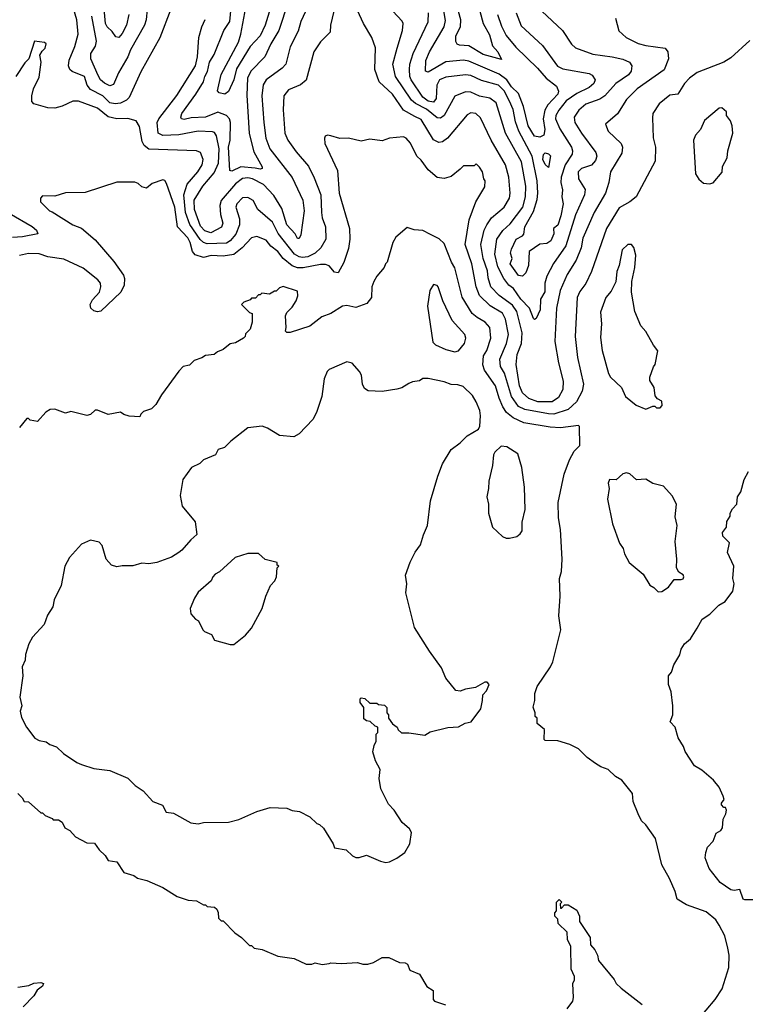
# Model space of a CAD drawing. Extents: x 1793424 to 1900092, y 321114 to 470632.
# Tile 240 of 256: x 1857395 to 1861497, y 440877 to 446446. Entities that reach past the tile are written whole.
import ezdxf

# ---------------------------------------------------------------- set-up
doc = ezdxf.new("R2010")
doc.units = 0

msp = doc.modelspace()

# ---------------------------------------------------------------- linework, layer by layer
at = {"layer": '0CON05XD'}
for points in [[(1858877.8, 446725), (1858782.1, 446415), (1858755.5, 446355), (1858698.1, 446295), (1858621.2, 446168.8), (1858605, 446106.2), (1858575, 446040), (1858555, 446024.2), (1858523.2, 446033.2), (1858514.3, 446044.3), (1858535, 446136), (1858631.4, 446318.6), (1858646.4, 446365), (1858678.5, 446545)], [(1858012.5, 446475), (1857998.9, 446415), (1857975, 446367.5), (1857955, 446346), (1857938.8, 446348.8), (1857918.6, 446378.6), (1857890, 446405), (1857880.5, 446425), (1857863.9, 446615)], [(1860096.5, 446475), (1860118.8, 446408.8), (1860145, 446355.8), (1860200.8, 446290.8), (1860322.3, 446172.3), (1860370.8, 446115), (1860429.6, 446069.6), (1860441.1, 446041.1), (1860436.9, 446025), (1860380, 445965), (1860363.8, 445935), (1860353.8, 445885), (1860363.6, 445825), (1860357.5, 445792.5), (1860335, 445781.2), (1860305, 445786.9), (1860269.2, 445845), (1860242.8, 445955), (1860215, 446028.2), (1860175.5, 446065.5), (1860149.2, 446105), (1860105, 446137.8), (1859935, 446211.2), (1859905, 446217.3), (1859805, 446207.5), (1859705, 446148.8), (1859690, 446155), (1859690.9, 446215), (1859712.1, 446265), (1859794.5, 446405), (1859802.2, 446442.2), (1859782.1, 446565)], [(1858249.2, 446505), (1858186.8, 446343.2), (1858079.7, 446150.3), (1858014.3, 446005), (1857999.6, 445990.4), (1857966.1, 445973.9), (1857935, 445970.4), (1857905, 445975.5), (1857865, 446014.6), (1857795, 446051.5), (1857777.7, 446075), (1857762.5, 446125), (1857692.5, 446152.5), (1857678, 446165), (1857670.6, 446185), (1857675, 446217.5), (1857706.7, 446295), (1857725.6, 446364.4), (1857718.1, 446445), (1857698.8, 446508.8)], [(1859035.5, 446544.5), (1858984.4, 446435), (1858969.4, 446380.6), (1858925, 446293.3), (1858899.2, 446195), (1858878.6, 446171.4), (1858788.6, 446105), (1858772.3, 446077.7), (1858763.5, 446015), (1858775.6, 445864.4), (1858786.7, 445775), (1858810, 445715), (1858935, 445554), (1858996.7, 445425), (1859004.4, 445365), (1858985, 445230), (1858975, 445207.5), (1858965, 445207.5), (1858952, 445235), (1858905.6, 445285), (1858878.1, 445378.1), (1858832.4, 445452.4), (1858774.1, 445514.1), (1858711.4, 445545), (1858685, 445551.8), (1858655, 445546.9), (1858615, 445518.5), (1858535, 445422.9), (1858526.6, 445395), (1858530, 445345), (1858543.5, 445295), (1858536.8, 445273.2), (1858475, 445240.7), (1858441.7, 445251.7), (1858417.9, 445277.9), (1858383.2, 445373.2), (1858381.4, 445425), (1858430.4, 445505), (1858495, 445580.6), (1858519.7, 445635), (1858523.3, 445715), (1858508.6, 445788.6), (1858497.1, 445807.1), (1858485, 445811.9), (1858405, 445816.2), (1858295, 445794.6), (1858205, 445790.8), (1858178.1, 445805), (1858172.2, 445865), (1858181.4, 445885), (1858283, 446017), (1858388.9, 446185), (1858400.5, 446235), (1858407.8, 446345), (1858424.4, 446405), (1858443.8, 446446.2)], [(1858913.5, 446545), (1858860.5, 446385), (1858815, 446310), (1858780.6, 446235), (1858701.1, 446155), (1858683.2, 446115), (1858678.6, 446018.6), (1858692.8, 445802.8), (1858719.2, 445699.2), (1858766.1, 445613.9), (1858766.7, 445605), (1858755, 445600), (1858726.2, 445606.2), (1858645, 445614.6), (1858595, 445589.2), (1858583.1, 445593.1), (1858576.1, 445725), (1858585.3, 445764.7), (1858586.2, 445865), (1858581.5, 445885), (1858565, 445904.5), (1858515, 445922.5), (1858445, 445893.9), (1858365, 445891.4), (1858325, 445881.8), (1858310, 445885), (1858305.8, 445895), (1858312.2, 445915), (1858391.8, 446025), (1858434.5, 446095), (1858441.9, 446125), (1858457.6, 446152.4), (1858468.9, 446205), (1858495, 446248.8), (1858549.4, 446385), (1858583.3, 446435), (1858591.2, 446515)], [(1859997.3, 446495), (1860015.5, 446425), (1860050.5, 446360.5), (1860067.6, 446297.6), (1860098.6, 446265), (1860118.3, 446221.7), (1860015, 446248.6), (1859935, 446298.6), (1859881.9, 446301.9), (1859868.3, 446308.3), (1859861.7, 446321.7), (1859860.8, 446355), (1859886.5, 446405), (1859888.2, 446445), (1859865.9, 446525.9)], [(1859172, 446495), (1859152, 446415), (1859150, 446375), (1859095, 446320), (1859057.5, 446265), (1859015.5, 446104.5), (1858983.4, 446076.6), (1858915, 446050), (1858889.2, 446015), (1858884.2, 445935.8), (1858893.6, 445803.6), (1858910.8, 445765), (1858958.5, 445698.5), (1859027.8, 445617.8), (1859060.7, 445550.7), (1859096.9, 445455), (1859100.6, 445355), (1859104.4, 445325), (1859123.3, 445275), (1859125.6, 445205), (1859097.8, 445155), (1859065.6, 445125), (1859025, 445105.5), (1858995, 445101.1), (1858974.7, 445104.7), (1858949.2, 445119.2), (1858856.4, 445236.4), (1858825, 445301.4), (1858741.7, 445371.7), (1858715, 445423.3), (1858685, 445441.2), (1858655, 445437.5), (1858622.9, 445405), (1858617.5, 445385), (1858638.7, 445318.7), (1858638.2, 445285), (1858617.2, 445232.8), (1858584.7, 445195.3), (1858565, 445182.7), (1858455, 445178.7), (1858435.3, 445185.3), (1858415, 445203.3), (1858356.7, 445286.7), (1858332.9, 445355), (1858324.2, 445455.8), (1858342.5, 445515), (1858403.1, 445585), (1858426.7, 445625), (1858433.1, 445655), (1858418, 445695), (1858395, 445704), (1858125, 445714.4), (1858099.2, 445735), (1858087.4, 445757.4), (1858072.5, 445842.5), (1858053, 445873), (1858007.1, 445887.1), (1857945, 445884.6), (1857896.1, 445896.1), (1857835, 445946.2), (1857727.5, 445985), (1857695, 445986), (1857635, 445956.2), (1857595, 445946.2), (1857555, 445946.7), (1857475, 445970), (1857464, 445984), (1857463.8, 446015), (1857473.3, 446055), (1857505, 446120), (1857517.5, 446205), (1857510, 446245), (1857523, 446267), (1857540, 446285), (1857545, 446310), (1857535, 446317.5), (1857480, 446325), (1857447.5, 446225), (1857425, 446202.5), (1857374.5, 446125.5)], [(1858115.5, 446505), (1858111.1, 446445), (1858100.9, 446415), (1858021.2, 446275), (1858007.1, 446235), (1857954.6, 446145.4), (1857925, 446078.8), (1857905, 446071.2), (1857875, 446087.5), (1857852.9, 446105), (1857839.8, 446129.8), (1857797.3, 446225), (1857797.8, 446255), (1857823.8, 446296.2), (1857830.5, 446325), (1857802.5, 446465)], [(1859628.7, 445898.7), (1859565, 445933.3), (1859502.2, 446025), (1859426.9, 446095), (1859402.5, 446165), (1859407.1, 446287.1), (1859386.2, 446345), (1859339.2, 446425), (1859305, 446498.8)], [(1860650.7, 445649.3), (1860627.4, 445622.6), (1860571.2, 445605), (1860551.9, 445585), (1860554.4, 445545), (1860591.9, 445485), (1860588.9, 445455), (1860537.7, 445342.3), (1860483.5, 445166.5), (1860412.2, 445067.8), (1860375.6, 444995), (1860363.9, 444955), (1860363, 444907), (1860340, 444865), (1860338.1, 444805), (1860315, 444756.7), (1860305, 444750), (1860300, 444755), (1860276.7, 444815), (1860228.2, 444865), (1860186.5, 444925), (1860160.5, 444945), (1860131.3, 444981.3), (1860097.5, 445047.5), (1860080.6, 445119.4), (1860092, 445205), (1860125.9, 445254.1), (1860168.3, 445291.8), (1860239.6, 445385), (1860255.3, 445444.7), (1860256.2, 445505), (1860231.7, 445641.7), (1860142.1, 445805), (1860089.4, 445975), (1860053, 446003), (1859994.1, 446014.1), (1859945, 446036.7), (1859915, 446037.8), (1859855, 446012.5), (1859795, 445904.3), (1859775, 445888.9), (1859755, 445891.5), (1859695, 445939.7), (1859632.3, 445972.3), (1859610.6, 445990.6), (1859519.1, 446125), (1859503.8, 446195), (1859528.9, 446285), (1859558.6, 446385), (1859562.5, 446425), (1859557.9, 446437.9), (1859505, 446494.3)], [(1860201.1, 446485), (1860230.9, 446410.9), (1860350.2, 446300.2), (1860435, 446182.9), (1860465, 446168.9), (1860615, 446141.5), (1860631.8, 446131.8), (1860648.8, 446105), (1860640.8, 446085), (1860615, 446061.5), (1860545, 446028.5), (1860485, 445987.3), (1860442.9, 445935), (1860426.5, 445905), (1860424.5, 445885), (1860447.8, 445827.8), (1860514.4, 445725), (1860521.1, 445705), (1860517.8, 445685), (1860479.6, 445625), (1860456.2, 445555), (1860454.5, 445524.5), (1860464.2, 445484.2), (1860459.2, 445445), (1860468.1, 445405), (1860455, 445336.7), (1860437.1, 445282.9), (1860412.5, 445265), (1860415.7, 445235.7), (1860397.5, 445195), (1860375, 445180), (1860335, 445175.7), (1860276.2, 445135), (1860272, 445055), (1860256, 445015), (1860237.5, 444995), (1860215, 445000), (1860168.6, 445065), (1860178.5, 445095), (1860169.1, 445125), (1860175, 445148.8), (1860201.4, 445205), (1860236.9, 445223.1), (1860245, 445233.3), (1860250.8, 445275), (1860299.4, 445360.6), (1860321.1, 445428.9), (1860323.6, 445465), (1860321.2, 445535), (1860293.2, 445675), (1860217.2, 445815), (1860198.5, 445868.5), (1860185, 445938), (1860164.1, 445985), (1860135, 446043.5), (1860102.5, 446075), (1860005, 446102.9), (1859945, 446129.6), (1859915, 446133.8), (1859805, 446121.8), (1859769.4, 446105), (1859752.7, 446075), (1859749.8, 446000.2), (1859735, 445980.4), (1859705, 445985.3), (1859675, 446007.7), (1859607.8, 446105), (1859600, 446125), (1859598.8, 446165), (1859601.2, 446195), (1859620.4, 446255), (1859705, 446433.3), (1859706.5, 446485)], [(1860763.3, 446455), (1860782.7, 446382.7), (1860823.3, 446345), (1860891.7, 446311.7), (1860935, 446299.4), (1861045, 446284.3), (1861060, 446265), (1861063.8, 446225), (1861038.2, 446161.8), (1860885, 446054.3), (1860825.8, 445995), (1860775, 445913.8), (1860706.7, 445855), (1860721.2, 445815), (1860795.7, 445745), (1860802.9, 445725), (1860799.7, 445690.3), (1860734.4, 445585), (1860725.7, 445525), (1860707.8, 445465), (1860641.9, 445355), (1860579.2, 445210.8), (1860570, 445155), (1860541.5, 445085), (1860490.5, 445005), (1860451.2, 444915), (1860430, 444815), (1860421.2, 444625), (1860441.1, 444505), (1860467.6, 444402.4), (1860465.6, 444355), (1860441.1, 444308.9), (1860404.6, 444285.4), (1860325, 444285.3), (1860273.2, 444303.2), (1860238.5, 444335), (1860220.8, 444375), (1860201.2, 444495), (1860207.2, 444552.8), (1860232.2, 444615), (1860235.5, 444675), (1860206.4, 444795), (1860180.9, 444830.9), (1860105, 444886.7), (1860059.1, 444935), (1860043.3, 444985), (1860039.7, 445025), (1860015.9, 445095), (1860002.7, 445175), (1860021.8, 445255), (1860035.6, 445285), (1860062.9, 445325), (1860134.3, 445385), (1860163.6, 445436.4), (1860167.5, 445465), (1860160.9, 445555), (1860142.2, 445625), (1860060, 445765), (1860000.9, 445890.9), (1859973.3, 445915), (1859945, 445918.6), (1859925, 445907.5), (1859814.3, 445775), (1859785, 445755.6), (1859765, 445750.6), (1859735, 445766), (1859665, 445882.2), (1859628.7, 445898.7)], [(1860346.2, 446495), (1860463.8, 446385), (1860515, 446306.7), (1860537.3, 446287.3), (1860635, 446250.6), (1860745, 446236.7), (1860805, 446222.2), (1860842, 446205), (1860855.6, 446185), (1860852.2, 446155), (1860836.7, 446135), (1860764.5, 446085), (1860703.9, 446016.1), (1860675, 445996.7), (1860595, 445968.9), (1860556.1, 445933.9), (1860530, 445895), (1860534.4, 445865), (1860571.1, 445805), (1860652.9, 445695), (1860658.1, 445675), (1860650.7, 445649.3)], [(1861522.3, 446327.7), (1861415, 446230), (1861375, 446206), (1861225, 446148), (1861181.2, 446115), (1861153.8, 446085), (1861115, 446023.8), (1861070.3, 446019.7), (1861010.3, 445969.7), (1860973.8, 445915), (1860971.7, 445891.7)], [(1861295, 445517.5), (1861315, 445522.5), (1861366.4, 445583.6), (1861368.8, 445615), (1861394, 445665), (1861398, 445705), (1861426.2, 445805), (1861423.8, 445845), (1861413.6, 445873.6), (1861390, 445905), (1861390, 445925), (1861365, 445947.5), (1861350, 445945), (1861266.7, 445875), (1861244.2, 445825.8), (1861215, 445792.5), (1861204.2, 445765), (1861216.2, 445575), (1861234.1, 445544.1), (1861261.7, 445521.7), (1861295, 445517.5)], [(1860971.7, 445891.7), (1860977, 445777), (1860990, 445725), (1860986.7, 445645), (1860880, 445445), (1860844.3, 445415.7), (1860785, 445381.2), (1860711.9, 445265), (1860627.8, 445022.2), (1860596.4, 444953.6), (1860562.2, 444907.8), (1860546.9, 444875), (1860535.7, 444655), (1860547.8, 444535), (1860581.9, 444385), (1860575.6, 444345), (1860542.2, 444285), (1860495, 444242.1), (1860415, 444214), (1860383.8, 444216.2), (1860250.4, 444240.4), (1860215, 444257.3), (1860176.1, 444315), (1860136.8, 444446.8), (1860112.9, 444485), (1860110, 444525), (1860146.4, 444615), (1860157.7, 444665), (1860141.9, 444751.9), (1860125, 444785.6), (1860055, 444826.7), (1859995, 444886), (1859976.4, 444935), (1859950.4, 445065), (1859912.9, 445175), (1859936.8, 445313.2), (1859973.8, 445415), (1860025, 445500), (1860027.5, 445535), (1860020, 445545), (1860012.5, 445585), (1859995, 445612.5), (1859975, 445630), (1859965, 445620), (1859905, 445620), (1859885, 445600), (1859835, 445560), (1859795, 445547.5), (1859755, 445552.5), (1859705, 445596.7), (1859665, 445651.2), (1859640, 445675), (1859605, 445747.5), (1859580, 445775), (1859565, 445782.5), (1859485, 445776.7), (1859445, 445761.2), (1859375, 445770), (1859325, 445758.8), (1859255, 445776.2), (1859205, 445773.3), (1859155, 445790), (1859135, 445792.5), (1859123, 445787), (1859117.5, 445775), (1859120, 445745), (1859192.7, 445592.7), (1859201.4, 445465), (1859258.9, 445265), (1859261.4, 445205), (1859255, 445152.5), (1859226.8, 445073.2), (1859195, 445013.3), (1859175, 445017.5), (1859145, 445054), (1859125, 445060.6), (1859095, 445061.5), (1858998.3, 445041.7), (1858965, 445043.3), (1858935, 445053.9), (1858885.5, 445095), (1858854.5, 445135), (1858815.9, 445165.9), (1858789.5, 445199.5), (1858735, 445220), (1858705, 445211.4), (1858653.1, 445155), (1858605, 445117.9), (1858545, 445108.7), (1858477.4, 445112.6), (1858435, 445100), (1858386.4, 445116.4), (1858372.5, 445135), (1858359.6, 445185), (1858345, 445211.9), (1858288.2, 445275), (1858272.7, 445385), (1858225, 445520), (1858216.4, 445536.4), (1858205, 445540), (1858145, 445520), (1858113, 445493), (1858085, 445500), (1858065, 445520), (1858046.4, 445526.4), (1857945, 445526.2), (1857765, 445468.8), (1857655, 445466.2), (1857595, 445447.5), (1857525, 445450), (1857513, 445437), (1857513.3, 445415), (1857563.3, 445365), (1857578.6, 445358.6), (1857695, 445286), (1857745, 445266), (1857821.3, 445201.3), (1857928.3, 445078.3), (1857981.7, 445001.7), (1857987.7, 444982.3), (1857986, 444945), (1857968, 444905), (1857855, 444796.7), (1857835, 444793.8), (1857815, 444800), (1857797.5, 444815), (1857793.8, 444835), (1857807.7, 444862.3), (1857846, 444905), (1857854, 444935), (1857852.5, 444955), (1857838, 444975), (1857755, 445041.1), (1857645, 445091.9), (1857555, 445105.6), (1857505, 445121.4), (1857445, 445124), (1857395, 445113.1)], [(1860385, 445610), (1860365, 445626.7), (1860352.9, 445655), (1860356.1, 445683.9), (1860365, 445693.3), (1860385, 445686.7), (1860395.7, 445675.7), (1860385, 445610)], [(1857335, 445351.4), (1857465, 445276), (1857490, 445255), (1857497.5, 445235), (1857411.7, 445218.3), (1857355, 445214.6)], [(1861225.9, 440784.1), (1861326.2, 440905), (1861365.9, 440964.1), (1861403.8, 441085), (1861405.8, 441155), (1861399.2, 441195), (1861382, 441265), (1861348.8, 441325), (1861330, 441355), (1861275, 441400), (1861165, 441440), (1861111.7, 441471.7), (1861101.2, 441515), (1861069.5, 441589.5), (1861025.9, 441665.9), (1860990, 441815), (1860935, 441892.5), (1860910, 441915), (1860891.2, 441955), (1860863.6, 442023.6), (1860859.5, 442069.5), (1860800, 442145), (1860762.5, 442165), (1860722.5, 442205), (1860680.5, 442220.5), (1860649.5, 442239.5), (1860603.6, 442273.6), (1860555, 442322.5), (1860505, 442347.5), (1860437, 442367), (1860365, 442370), (1860360, 442375), (1860361.7, 442431.7), (1860320, 442465), (1860320, 442495), (1860310, 442505), (1860310, 442525), (1860298.3, 442558.3), (1860307.5, 442595), (1860306.7, 442635), (1860320, 442675), (1860396.7, 442785), (1860410, 442815), (1860453.8, 442995), (1860444, 443075), (1860450, 443185), (1860446.2, 443285), (1860458, 443325), (1860461.5, 443395), (1860451.7, 443561.7), (1860441.7, 443628.3), (1860440, 443715), (1860473.8, 443875), (1860503.3, 443956.7), (1860530, 444005), (1860561.7, 444038.3), (1860560, 444145), (1860555, 444150), (1860451.7, 444138.3), (1860395, 444140.5), (1860245, 444166.2), (1860184.3, 444194.3), (1860147.8, 444225), (1860126.5, 444256.5), (1860105.4, 444305), (1860085.9, 444375.9), (1860023.4, 444463.4), (1860013.1, 444493.1), (1860016.7, 444545), (1860035.5, 444575), (1860058.9, 444645), (1860053.1, 444705), (1860026.1, 444736.1), (1859981.2, 444761.2), (1859953.1, 444785), (1859897.2, 444877.2), (1859855, 445043.3), (1859835.7, 445075), (1859795, 445180), (1859765.8, 445205.8), (1859718.3, 445231.7), (1859675, 445253.3), (1859625, 445256.7), (1859585, 445270), (1859522.5, 445215), (1859503.8, 445185), (1859472.5, 445075), (1859462.5, 445065), (1859456.1, 445043.9), (1859413.9, 444996.1), (1859396.7, 444965), (1859386.7, 444935), (1859383.3, 444875), (1859358.3, 444841.7), (1859295, 444818.8), (1859245, 444830), (1859220, 444825), (1859155, 444783.3), (1859103.9, 444766.1), (1859035, 444713.3), (1858925, 444676.7), (1858905, 444677.5), (1858897.5, 444685), (1858902.5, 444705), (1858898.3, 444771.7), (1858905, 444790), (1858935, 444820), (1858957.5, 444855), (1858967.5, 444885), (1858965, 444910), (1858885, 444937.5), (1858865, 444930), (1858845, 444910), (1858835, 444910), (1858807, 444893), (1858765, 444900), (1858755, 444890), (1858745, 444890), (1858728.3, 444871.7), (1858705, 444870), (1858698.3, 444861.7), (1858661.7, 444848.3), (1858650, 444835), (1858695, 444790), (1858710, 444785), (1858710, 444735), (1858697.5, 444695), (1858671.7, 444668.3), (1858670, 444655), (1858660, 444645), (1858615, 444617.5), (1858585, 444612.5), (1858545, 444580), (1858513, 444567), (1858495, 444552.5), (1858445, 444547.5), (1858425, 444533.3), (1858381.7, 444518.3), (1858355, 444492.5), (1858320, 444485), (1858295, 444457.5), (1858197.5, 444325), (1858165, 444270), (1858140, 444245), (1858095, 444230), (1858080, 444215), (1858075, 444200), (1858015, 444203.3), (1857985, 444212.5), (1857965, 444226.7), (1857895, 444212.5), (1857835, 444237.5), (1857823, 444237), (1857795, 444212.5), (1857775, 444207.5), (1857685, 444230), (1857655, 444220), (1857595, 444242.5), (1857568.3, 444241.7), (1857543.6, 444226.4), (1857497, 444173), (1857455, 444180), (1857445, 444190), (1857435, 444190), (1857395, 444140)], [(1860935, 444242.5), (1860975, 444260), (1860985, 444260), (1860995, 444250), (1861015, 444250), (1861026.4, 444263.6), (1861025, 444287.5), (1861001.7, 444301.7), (1860988.3, 444318.3), (1860982.5, 444365), (1860957.5, 444405), (1860957.5, 444425), (1860977.5, 444482.5), (1860987.5, 444495), (1861003, 444573), (1860977.5, 444605), (1860935, 444682.5), (1860906.7, 444715), (1860872.5, 444795), (1860854, 444905), (1860856, 444965), (1860872.5, 445045), (1860878, 445115), (1860867.7, 445157.7), (1860853.6, 445173.6), (1860832.5, 445175), (1860802, 445145), (1860784.2, 445055), (1860771.2, 445021.2), (1860765.8, 444964.2), (1860739.7, 444910.3), (1860708, 444875), (1860677.7, 444792.3), (1860684.3, 444725), (1860678.8, 444648.8), (1860688, 444575), (1860724, 444445), (1860735, 444423.3), (1860797.5, 444365), (1860820, 444315), (1860880, 444265), (1860935, 444242.5)], [(1859855, 444567.5), (1859875, 444572.5), (1859910, 444615), (1859918, 444645), (1859912.5, 444665), (1859840.8, 444745), (1859787.1, 444855), (1859761.2, 444935), (1859755, 444943.3), (1859735, 444947.5), (1859713.8, 444915), (1859700, 444825), (1859731.2, 444621.2), (1859745, 444607.5), (1859805, 444581.2), (1859855, 444567.5)], [(1859465, 441680), (1859485, 441682.5), (1859527, 441703), (1859572.5, 441735), (1859600, 441785), (1859609.3, 441849.3), (1859599.3, 441869.3), (1859557.5, 441905), (1859512.5, 441975), (1859479.3, 442009.3), (1859436.7, 442095), (1859426.7, 442155), (1859432.5, 442205), (1859407.5, 442255), (1859392.5, 442305), (1859398.3, 442341.7), (1859410, 442365), (1859410, 442405), (1859420, 442415), (1859420, 442445), (1859405, 442450), (1859377, 442477), (1859355, 442480), (1859341.7, 442491.7), (1859340, 442555), (1859320, 442585), (1859320, 442605), (1859325, 442610), (1859347, 442607), (1859375, 442580), (1859415, 442580), (1859423, 442573), (1859458.3, 442568.3), (1859470, 442555), (1859470, 442525), (1859480, 442515), (1859480, 442495), (1859503.6, 442463.6), (1859530, 442445), (1859535, 442430), (1859553, 442413), (1859595, 442413.3), (1859685, 442398.8), (1859715, 442418.8), (1859815, 442443.3), (1859875, 442446.7), (1859913.6, 442466.4), (1859947.5, 442475), (1860001.7, 442548.3), (1860012.5, 442595), (1860013, 442627), (1860035, 442650), (1860050, 442685), (1860038.3, 442698.3), (1860025, 442700), (1859971.7, 442668.3), (1859915, 442660), (1859885, 442647.5), (1859861.7, 442651.7), (1859805, 442722.5), (1859779.7, 442779.7), (1859711.2, 442875), (1859627.7, 443007.7), (1859578.8, 443205), (1859583.8, 443255), (1859576.2, 443305), (1859602.3, 443377.7), (1859631.2, 443435), (1859662, 443475), (1859677.7, 443532.3), (1859701.2, 443585), (1859718, 443725), (1859758.8, 443865), (1859785.8, 443934.2), (1859834.1, 444015.9), (1859885, 444053.3), (1859925, 444092.5), (1859989.3, 444130.7), (1859997, 444147), (1860000, 444205), (1859996.7, 444235), (1859976.7, 444285), (1859955, 444320), (1859901.7, 444371.7), (1859871.7, 444381.7), (1859835, 444382.5), (1859795, 444397.5), (1859705, 444417.5), (1859675, 444416.7), (1859655, 444403.3), (1859615, 444397.5), (1859595, 444387.5), (1859555.9, 444364.1), (1859527, 444357), (1859445, 444343.3), (1859365, 444347.5), (1859345, 444360), (1859332.5, 444385), (1859326.7, 444435), (1859316.1, 444456.1), (1859274.1, 444504.1), (1859245, 444510), (1859145, 444466.7), (1859133.9, 444456.1), (1859116.7, 444415), (1859103.3, 444315), (1859073.3, 444225), (1859052.5, 444185), (1858976.1, 444103.9), (1858945, 444087.5), (1858865, 444093.3), (1858796.1, 444136.1), (1858766.4, 444146.4), (1858685, 444137.5), (1858588.3, 444061.7), (1858553.6, 444026.4), (1858517.5, 444015), (1858502.5, 443985), (1858435, 443956.7), (1858413.6, 443936.4), (1858366.4, 443913.6), (1858317.5, 443845), (1858303.3, 443755), (1858313.9, 443693.9), (1858387.5, 443605), (1858397.5, 443535), (1858362.5, 443505), (1858312.5, 443445), (1858295, 443433.3), (1858253.9, 443406.1), (1858170, 443375), (1858125, 443368.8), (1858085, 443372.5), (1858035, 443356.7), (1857975, 443357.5), (1857945, 443351.2), (1857915, 443360), (1857884.2, 443394.2), (1857861.7, 443471.7), (1857845, 443490), (1857795, 443502.5), (1857745, 443480), (1857676.2, 443405), (1857651.2, 443355), (1857630, 443245), (1857591.2, 443165), (1857583.3, 443125), (1857552.3, 443077.7), (1857533.3, 443025), (1857467, 442953), (1857447.5, 442915), (1857427.5, 442855), (1857427, 442823), (1857410, 442785), (1857412.5, 442735), (1857396.7, 442615), (1857407.5, 442565), (1857397.5, 442535), (1857405, 442500), (1857433.9, 442443.9), (1857481.7, 442381.7), (1857505, 442370), (1857545, 442362.5), (1857565, 442346.7), (1857603.6, 442333.6), (1857642.5, 442295), (1857717.5, 442245), (1857744, 442234), (1857815, 442210), (1857905, 442200), (1858005.9, 442155.9), (1858047.5, 442115), (1858092.5, 442085), (1858147.5, 442025), (1858203, 442003), (1858223.9, 441963.9), (1858265, 441957.5), (1858363.6, 441903.6), (1858405, 441897.5), (1858435, 441906.2), (1858575, 441907.5), (1858635, 441922.5), (1858735, 441967.5), (1858810.7, 441989.3), (1858905, 441986.7), (1858935, 441973.3), (1858977, 441967), (1859035, 441937.5), (1859075, 441900), (1859090, 441895), (1859113.6, 441873.6), (1859167.5, 441785), (1859175, 441762.5), (1859241.7, 441751.7), (1859277, 441717), (1859295, 441707.5), (1859315, 441707.5), (1859355, 441720), (1859435, 441687.5), (1859465, 441680)], [(1860165, 443513.8), (1860206.1, 443523.9), (1860225, 443537.5), (1860236.2, 443555), (1860236.4, 443603.6), (1860252, 443675), (1860248.3, 443801.7), (1860233, 443913), (1860210.7, 443990.7), (1860149.5, 444029.5), (1860117, 444033), (1860080.7, 443999.3), (1860073.3, 443985), (1860068.8, 443925), (1860046.7, 443835), (1860046.2, 443795), (1860036.4, 443746.4), (1860046, 443706), (1860046, 443655), (1860067.5, 443575), (1860125, 443523.3), (1860145, 443513.8), (1860165, 443513.8)], [(1861545, 441467.5), (1861495, 441467.5), (1861485, 441472.5), (1861466.4, 441526.4), (1861435, 441520), (1861415, 441523.8), (1861355, 441566.2), (1861292, 441645), (1861271.2, 441705), (1861273.9, 441736.1), (1861283.9, 441766.1), (1861315, 441800), (1861332.5, 441845), (1861359.3, 441860.7), (1861367.5, 441875), (1861372.5, 441925), (1861387.5, 441955), (1861390, 441975), (1861385, 441990), (1861375, 441990), (1861362.5, 442005), (1861362.5, 442015), (1861377.5, 442035), (1861372.5, 442055), (1861350, 442105), (1861317.5, 442145), (1861250.7, 442200.7), (1861210, 442225), (1861156.7, 442306.7), (1861147.5, 442335), (1861117.5, 442385), (1861100, 442445), (1861072.5, 442475), (1861087.5, 442515), (1861086.7, 442565), (1861077.5, 442645), (1861062.5, 442685), (1861062.5, 442735), (1861080, 442755), (1861093, 442797), (1861127, 442853), (1861133.9, 442886.1), (1861154.1, 442915.9), (1861187.5, 442945), (1861225.9, 443004.1), (1861253.3, 443055), (1861295.9, 443084.1), (1861347.5, 443135), (1861382.5, 443155), (1861427, 443213), (1861433.3, 443255), (1861427.5, 443285), (1861432.5, 443355), (1861397, 443433), (1861407, 443487), (1861370, 443525), (1861367.5, 443545), (1861390, 443575), (1861393, 443607), (1861411.7, 443638.3), (1861412.5, 443655), (1861425, 443680), (1861450, 443705), (1861453, 443747), (1861472.5, 443775), (1861490, 443845), (1861515, 443890)], [(1861005, 443210), (1861025, 443212.5), (1861063, 443237), (1861095, 443280), (1861135, 443280), (1861145, 443283.3), (1861148.8, 443295), (1861145, 443306.7), (1861120.7, 443320.7), (1861107.5, 443345), (1861110, 443395), (1861101.2, 443495), (1861112.5, 443585), (1861100, 443635), (1861107.5, 443705), (1861083, 443753), (1861035, 443807.5), (1860975, 443823.3), (1860935, 443846.7), (1860883, 443843), (1860845, 443877.5), (1860825, 443882.5), (1860805, 443877.5), (1860767, 443843), (1860730, 443845), (1860722.5, 443825), (1860727.5, 443795), (1860717.5, 443735), (1860746.7, 443595), (1860786.7, 443485), (1860805.9, 443455.9), (1860814.1, 443424.1), (1860840, 443375), (1860919.3, 443309.3), (1860957, 443247), (1860980, 443235), (1861005, 443210)], [(1858605, 442912.5), (1858672.5, 442965), (1858706.7, 443005), (1858766, 443115), (1858786.7, 443185), (1858812.5, 443245), (1858838.3, 443271.7), (1858847.5, 443295), (1858850, 443345), (1858860, 443355), (1858851.7, 443361.7), (1858850, 443375), (1858783, 443393), (1858745, 443427.5), (1858685, 443426.7), (1858613.3, 443405), (1858525, 443322.5), (1858500.5, 443309.5), (1858486.7, 443295), (1858477.7, 443272.3), (1858405, 443207.5), (1858383.3, 443175), (1858360, 443115), (1858362.5, 443085), (1858390, 443055), (1858406.4, 443046.4), (1858430, 442995), (1858440, 442985), (1858479.3, 442969.3), (1858497, 442937), (1858585, 442912.5), (1858605, 442912.5)], [(1857385, 442070), (1857410, 442045), (1857420, 442025), (1857445, 442022.5), (1857515, 441960), (1857525, 441960), (1857540, 441945), (1857578.3, 441928.3), (1857585, 441920), (1857615, 441920), (1857636.4, 441906.4), (1857650, 441875), (1857679.3, 441859.3), (1857710, 441825), (1857775, 441790), (1857818.3, 441788.3), (1857845, 441750), (1857879.3, 441719.3), (1857895, 441690), (1857945, 441682.5), (1857985, 441622.5), (1858040, 441605), (1858061.2, 441591.2), (1858115, 441577.5), (1858205, 441537.5), (1858285, 441487.5), (1858347, 441467), (1858395, 441462.5), (1858435, 441440), (1858445, 441440), (1858455, 441430), (1858497, 441427), (1858510, 441415), (1858517, 441397), (1858520, 441365), (1858535, 441350), (1858545, 441350), (1858610.7, 441280.7), (1858650, 441255), (1858695, 441210), (1858705, 441210), (1858720, 441195), (1858767, 441187), (1858855, 441150), (1858946.4, 441136.4), (1859015, 441103.3), (1859046.4, 441103.6), (1859065, 441112.5), (1859105, 441102.5), (1859145, 441107.5)], [(1860489.3, 440850.7), (1860522.5, 440895), (1860526.7, 440915), (1860522.5, 440995), (1860532.5, 441015), (1860532.5, 441035), (1860512.5, 441075), (1860510, 441205), (1860493, 441243), (1860490, 441285), (1860440, 441335), (1860438.3, 441358.3), (1860420, 441375), (1860420, 441395), (1860430, 441405), (1860430, 441455), (1860445, 441470), (1860460, 441455), (1860450, 441445), (1860451.7, 441421.7), (1860458.3, 441421.7), (1860475, 441440), (1860495, 441440), (1860545, 441410), (1860560, 441375), (1860560, 441345), (1860620, 441255), (1860623, 441213), (1860647.5, 441185), (1860662.5, 441155), (1860667.5, 441125), (1860755, 441017.5), (1860767.5, 440995), (1860795, 440967.5), (1860915, 440876.7)], [(1859145, 441107.5), (1859155, 441112.5), (1859215, 441107.5), (1859305, 441113.3), (1859335, 441103.3), (1859363.6, 441103.6), (1859395.9, 441114.1), (1859445, 441142.5), (1859481.7, 441141.7), (1859543, 441113), (1859575, 441112.5), (1859587.5, 441105), (1859600, 441070), (1859655, 441047.5), (1859697.5, 440977.5), (1859732.5, 440955), (1859732.5, 440905), (1859740, 440895), (1859802.5, 440875)], [(1857385, 440973.8), (1857446.4, 440983.6), (1857475, 440996.2), (1857515, 441000), (1857530, 440995), (1857525, 440980), (1857495, 440957.5), (1857475.8, 440924.2), (1857415, 440863.3)]]:
    msp.add_lwpolyline(points, dxfattribs=at)

doc.saveas('drawing.dxf')
